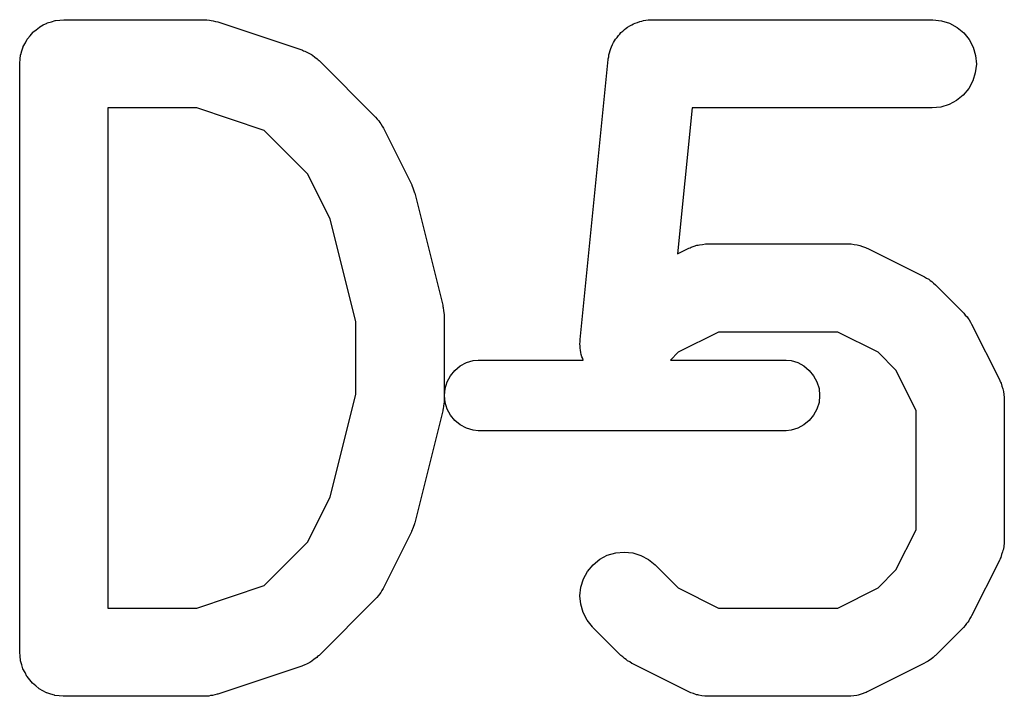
# Model space of a CAD drawing. Extents: x -0.18 to 2.54, y -2.17 to -0.07.
# Tile 28 of 39: x 1.559 to 1.6249, y -0.8881 to -0.8428. Entities that reach past the tile are written whole.
import ezdxf

# ---------------------------------------------------------------- set-up
doc = ezdxf.new("R2010")
doc.units = 0
doc.header["$MEASUREMENT"] = 0
doc.layers.add('BLACK', color=7, linetype='CONTINUOUS')

msp = doc.modelspace()

# ---------------------------------------------------------------- linework, layer by layer
at = {"layer": 'BLACK', "linetype": 'CONTINUOUS'}
for p, q in [((1.56141, -0.842863), (1.56169, -0.842837)), ((1.56169, -0.842837), (1.56196, -0.84281)), ((1.56196, -0.84281), (1.57134, -0.84281)), ((1.57134, -0.84281), (1.57138, -0.842811)), ((1.57138, -0.842811), (1.57154, -0.842829)), ((1.57154, -0.842829), (1.57171, -0.842834)), ((1.57171, -0.842834), (1.57183, -0.842861)), ((1.57183, -0.842861), (1.57195, -0.842875)), ((1.60076, -0.842866), (1.60092, -0.842851)), ((1.60092, -0.842851), (1.60107, -0.842822)), ((1.60107, -0.842822), (1.6012, -0.842823)), ((1.6012, -0.842823), (1.60133, -0.84281)), ((1.60133, -0.84281), (1.62008, -0.84281)), ((1.62008, -0.84281), (1.62012, -0.842811)), ((1.62012, -0.842811), (1.6207, -0.842875)), ((1.5599, -0.843653), (1.56011, -0.84348)), ((1.56011, -0.84348), (1.56033, -0.843304)), ((1.56033, -0.843304), (1.56034, -0.843299)), ((1.56034, -0.843299), (1.56035, -0.843292)), ((1.56035, -0.843292), (1.56059, -0.843164)), ((1.56059, -0.843164), (1.56084, -0.843033)), ((1.56084, -0.843033), (1.56085, -0.84303)), ((1.56085, -0.84303), (1.56086, -0.843025)), ((1.56086, -0.843025), (1.56113, -0.842947)), ((1.56113, -0.842947), (1.56139, -0.842866)), ((1.56139, -0.842866), (1.5614, -0.842865)), ((1.5614, -0.842865), (1.56141, -0.842863)), ((1.57195, -0.842875), (1.57211, -0.842925)), ((1.57211, -0.842925), (1.57227, -0.842962)), ((1.57227, -0.842962), (1.5779, -0.844837)), ((1.59938, -0.843568), (1.59949, -0.843458)), ((1.59949, -0.843458), (1.5996, -0.843387)), ((1.5996, -0.843387), (1.5997, -0.843304)), ((1.5997, -0.843304), (1.59984, -0.84323)), ((1.59984, -0.84323), (1.59997, -0.843144)), ((1.59997, -0.843144), (1.60009, -0.843095)), ((1.60009, -0.843095), (1.60021, -0.843033)), ((1.60021, -0.843033), (1.60036, -0.842987)), ((1.60036, -0.842987), (1.60051, -0.842929)), ((1.60051, -0.842929), (1.60064, -0.842904)), ((1.60064, -0.842904), (1.60076, -0.842866)), ((1.6207, -0.842875), (1.62125, -0.843049)), ((1.62125, -0.843049), (1.62175, -0.843327)), ((1.62175, -0.843327), (1.62219, -0.843697)), ((1.55939, -0.844355), (1.55952, -0.844112)), ((1.55952, -0.844104), (1.55953, -0.844095)), ((1.55952, -0.844112), (1.55952, -0.844104)), ((1.55953, -0.844095), (1.55971, -0.843881)), ((1.55971, -0.843881), (1.55988, -0.843668)), ((1.55988, -0.843668), (1.55989, -0.843661)), ((1.55989, -0.843661), (1.5599, -0.843653)), ((1.59882, -0.844227), (1.59889, -0.844112)), ((1.59889, -0.844112), (1.59899, -0.843991)), ((1.59899, -0.843991), (1.59908, -0.843861)), ((1.59908, -0.843861), (1.59917, -0.843769)), ((1.59917, -0.843769), (1.59925, -0.843668)), ((1.59925, -0.843668), (1.59938, -0.843568)), ((1.62219, -0.843697), (1.62255, -0.844146)), ((1.62255, -0.844146), (1.62282, -0.844657)), ((1.55916, -0.844886), (1.55924, -0.844619)), ((1.55924, -0.844619), (1.55925, -0.84461)), ((1.55925, -0.8446), (1.55939, -0.844355)), ((1.55925, -0.84461), (1.55925, -0.8446)), ((1.5779, -0.844837), (1.57794, -0.84485)), ((1.59852, -0.844865), (1.59857, -0.844744)), ((1.59857, -0.844744), (1.59861, -0.844619)), ((1.59861, -0.844619), (1.59869, -0.84448)), ((1.59869, -0.84448), (1.59875, -0.844335)), ((1.59875, -0.844335), (1.59882, -0.844227)), ((1.62282, -0.844657), (1.62298, -0.84521)), ((1.55901, -0.845722), (1.55904, -0.845444)), ((1.55904, -0.845444), (1.55907, -0.845169)), ((1.55907, -0.845169), (1.55908, -0.845159)), ((1.55908, -0.845149), (1.55916, -0.844886)), ((1.55908, -0.845159), (1.55908, -0.845149)), ((1.57794, -0.84485), (1.57801, -0.844886)), ((1.57801, -0.844886), (1.5781, -0.844912)), ((1.5781, -0.844912), (1.57828, -0.845007)), ((1.57828, -0.845007), (1.57846, -0.845092)), ((1.57846, -0.845092), (1.57853, -0.845143)), ((1.57853, -0.845143), (1.57861, -0.845184)), ((1.57861, -0.845184), (1.57876, -0.845312)), ((1.57876, -0.845312), (1.57892, -0.845431)), ((1.57892, -0.845431), (1.57898, -0.845495)), ((1.57898, -0.845495), (1.57905, -0.84555)), ((1.59652, -0.864217), (1.5984, -0.845469)), ((1.5984, -0.845428), (1.59843, -0.8453)), ((1.5984, -0.845469), (1.5984, -0.845428)), ((1.59843, -0.8453), (1.59844, -0.845169)), ((1.59844, -0.845169), (1.59849, -0.845019)), ((1.59849, -0.845019), (1.59852, -0.844865)), ((1.62298, -0.84521), (1.62304, -0.845784)), ((1.55901, -0.845742), (1.55901, -0.845722)), ((1.55901, -0.845743), (1.55901, -0.845742)), ((1.55901, -0.845742), (1.55901, -0.845742)), ((1.55901, -0.845763), (1.55901, -0.845743)), ((1.55901, -0.885133), (1.55901, -0.845763)), ((1.57905, -0.84555), (1.5828, -0.849299)), ((1.62304, -0.845784), (1.62297, -0.846357)), ((1.62297, -0.846357), (1.6228, -0.846907)), ((1.62253, -0.847414), (1.62216, -0.847858)), ((1.6228, -0.846907), (1.62253, -0.847414)), ((1.62216, -0.847858), (1.62172, -0.848222)), ((1.56492, -0.848716), (1.56492, -0.88218)), ((1.57086, -0.848716), (1.56492, -0.848716)), ((1.57537, -0.850219), (1.57086, -0.848716)), ((1.60401, -0.848716), (1.60303, -0.858487)), ((1.62008, -0.848716), (1.60401, -0.848716)), ((1.62066, -0.84866), (1.62008, -0.848716)), ((1.62121, -0.848493), (1.62066, -0.84866)), ((1.62172, -0.848222), (1.62121, -0.848493)), ((1.5828, -0.849299), (1.58283, -0.849329)), ((1.58283, -0.849329), (1.58293, -0.849458)), ((1.58293, -0.849458), (1.58305, -0.849579)), ((1.58305, -0.849579), (1.58311, -0.849683)), ((1.58311, -0.849683), (1.58319, -0.849779)), ((1.58319, -0.849779), (1.58327, -0.849926)), ((1.58327, -0.849926), (1.58335, -0.850067)), ((1.58335, -0.850067), (1.58523, -0.853816)), ((1.57829, -0.853136), (1.57537, -0.850219)), ((1.5798, -0.856167), (1.57829, -0.853136)), ((1.58523, -0.853816), (1.58525, -0.853853)), ((1.58525, -0.853853), (1.58525, -0.853866)), ((1.58525, -0.853866), (1.58526, -0.853878)), ((1.58526, -0.853878), (1.58535, -0.854138)), ((1.58535, -0.854138), (1.58544, -0.854394)), ((1.58544, -0.854394), (1.58545, -0.854408)), ((1.58545, -0.854408), (1.58545, -0.854421)), ((1.58545, -0.854421), (1.58733, -0.86192)), ((1.58151, -0.862999), (1.5798, -0.856167)), ((1.60396, -0.858031), (1.60415, -0.857973)), ((1.60415, -0.857973), (1.60434, -0.857903)), ((1.60434, -0.857903), (1.60443, -0.85789)), ((1.60443, -0.85789), (1.60451, -0.857865)), ((1.60451, -0.857865), (1.60471, -0.857845)), ((1.60471, -0.857845), (1.60491, -0.857813)), ((1.60491, -0.857813), (1.605, -0.857817)), ((1.605, -0.857817), (1.60508, -0.857808)), ((1.60508, -0.857808), (1.61446, -0.857808)), ((1.61446, -0.857808), (1.6145, -0.857809)), ((1.6145, -0.857809), (1.61459, -0.857818)), ((1.61459, -0.857818), (1.61467, -0.857816)), ((1.61467, -0.857816), (1.61487, -0.85785)), ((1.61487, -0.85785), (1.61507, -0.857873)), ((1.61507, -0.857873), (1.61515, -0.857899)), ((1.61515, -0.857899), (1.61524, -0.857914)), ((1.61524, -0.857914), (1.61543, -0.857986)), ((1.61543, -0.857986), (1.61562, -0.858047)), ((1.60303, -0.858487), (1.60376, -0.85812)), ((1.60376, -0.85812), (1.6038, -0.858102)), ((1.6038, -0.858102), (1.60388, -0.858072)), ((1.60388, -0.858072), (1.60396, -0.858031)), ((1.61562, -0.858047), (1.6157, -0.858089)), ((1.6157, -0.858089), (1.61578, -0.85812)), ((1.61578, -0.85812), (1.61953, -0.859995)), ((1.61953, -0.859995), (1.61956, -0.860014)), ((1.61956, -0.860014), (1.6197, -0.860104)), ((1.6197, -0.860104), (1.61985, -0.860182)), ((1.61985, -0.860182), (1.61995, -0.86026)), ((1.61995, -0.86026), (1.62005, -0.860327)), ((1.62005, -0.860327), (1.62017, -0.860443)), ((1.62017, -0.860443), (1.6203, -0.860548)), ((1.6203, -0.860548), (1.62217, -0.862423)), ((1.58733, -0.86192), (1.58734, -0.86196)), ((1.58734, -0.86196), (1.58734, -0.862012)), ((1.58734, -0.862012), (1.58736, -0.862062)), ((1.58736, -0.862062), (1.58738, -0.862298)), ((1.58738, -0.862298), (1.58741, -0.862531)), ((1.58741, -0.862531), (1.58741, -0.862583)), ((1.58741, -0.862583), (1.58741, -0.862636)), ((1.62217, -0.862423), (1.6222, -0.862452)), ((1.6222, -0.862452), (1.6223, -0.862582)), ((1.6223, -0.862582), (1.62242, -0.862702)), ((1.58151, -0.867897), (1.58151, -0.862999)), ((1.58741, -0.862636), (1.58741, -0.86826)), ((1.62242, -0.862702), (1.62248, -0.862806)), ((1.62248, -0.862806), (1.62256, -0.862902)), ((1.62256, -0.862902), (1.62264, -0.86305)), ((1.62264, -0.86305), (1.62272, -0.86319)), ((1.62272, -0.86319), (1.6246, -0.86694)), ((1.60578, -0.863714), (1.60308, -0.865063)), ((1.61376, -0.863714), (1.60578, -0.863714)), ((1.61646, -0.865063), (1.61376, -0.863714)), ((1.59651, -0.8645), (1.59652, -0.864359)), ((1.59652, -0.864647), (1.59651, -0.8645)), ((1.59652, -0.864359), (1.59652, -0.864217)), ((1.59652, -0.864793), (1.59652, -0.864647)), ((1.59655, -0.864933), (1.59652, -0.864793)), ((1.59656, -0.865074), (1.59655, -0.864933)), ((1.5966, -0.865215), (1.59656, -0.865074)), ((1.59663, -0.865359), (1.5966, -0.865215)), ((1.60308, -0.865063), (1.60256, -0.865591)), ((1.61766, -0.86626), (1.61646, -0.865063)), ((1.5885, -0.865979), (1.58891, -0.86576)), ((1.58891, -0.86576), (1.58936, -0.865625)), ((1.58936, -0.865625), (1.5897, -0.865591)), ((1.5897, -0.865591), (1.59672, -0.865591)), ((1.59669, -0.86549), (1.59663, -0.865359)), ((1.59672, -0.865591), (1.59669, -0.86549)), ((1.60256, -0.865591), (1.6103, -0.865591)), ((1.6103, -0.865591), (1.61064, -0.865625)), ((1.61064, -0.865625), (1.61109, -0.86576)), ((1.61109, -0.86576), (1.6115, -0.865979)), ((1.58785, -0.866634), (1.58814, -0.866274)), ((1.58814, -0.866274), (1.5885, -0.865979)), ((1.6115, -0.865979), (1.61186, -0.866274)), ((1.61186, -0.866274), (1.61215, -0.866634)), ((1.619, -0.868957), (1.61766, -0.86626)), ((1.58749, -0.86749), (1.58763, -0.867044)), ((1.58763, -0.867044), (1.58785, -0.866634)), ((1.61215, -0.866634), (1.61237, -0.867044)), ((1.61237, -0.867044), (1.61251, -0.86749)), ((1.6246, -0.86694), (1.62462, -0.866977)), ((1.62462, -0.866977), (1.62465, -0.867058)), ((1.62465, -0.867058), (1.62469, -0.867135)), ((1.62469, -0.867135), (1.62475, -0.867328)), ((1.5798, -0.874729), (1.58151, -0.867897)), ((1.58745, -0.867953), (1.58749, -0.86749)), ((1.61251, -0.86749), (1.61255, -0.867953)), ((1.62475, -0.867328), (1.62482, -0.867518)), ((1.62482, -0.867518), (1.62483, -0.867603)), ((1.62483, -0.867603), (1.62485, -0.867687)), ((1.62485, -0.867687), (1.62487, -0.867888)), ((1.62487, -0.867888), (1.6249, -0.868087)), ((1.58741, -0.868406), (1.58738, -0.86864)), ((1.58741, -0.86826), (1.58741, -0.868301)), ((1.58741, -0.868301), (1.58741, -0.868354)), ((1.58741, -0.868354), (1.58741, -0.868406)), ((1.58749, -0.868416), (1.58745, -0.867953)), ((1.58763, -0.868861), (1.58749, -0.868416)), ((1.61251, -0.868416), (1.61237, -0.868861)), ((1.61255, -0.867953), (1.61251, -0.868416)), ((1.6249, -0.868087), (1.6249, -0.868174)), ((1.6249, -0.868174), (1.62491, -0.86826)), ((1.62491, -0.86826), (1.62491, -0.877634)), ((1.58733, -0.868976), (1.58545, -0.876475)), ((1.58735, -0.868874), (1.58733, -0.868924)), ((1.58733, -0.868924), (1.58733, -0.868976)), ((1.58738, -0.86864), (1.58735, -0.868874)), ((1.58785, -0.869271), (1.58763, -0.868861)), ((1.61237, -0.868861), (1.61215, -0.869271)), ((1.619, -0.876937), (1.619, -0.868957)), ((1.58814, -0.869631), (1.58785, -0.869271)), ((1.5885, -0.869926), (1.58814, -0.869631)), ((1.61186, -0.869631), (1.6115, -0.869926)), ((1.61215, -0.869271), (1.61186, -0.869631)), ((1.58891, -0.870146), (1.5885, -0.869926)), ((1.58936, -0.870281), (1.58891, -0.870146)), ((1.5897, -0.870315), (1.58936, -0.870281)), ((1.6103, -0.870315), (1.5897, -0.870315)), ((1.61064, -0.870281), (1.6103, -0.870315)), ((1.61109, -0.870146), (1.61064, -0.870281)), ((1.6115, -0.869926), (1.61109, -0.870146)), ((1.57829, -0.87776), (1.5798, -0.874729)), ((1.58523, -0.87708), (1.58335, -0.880829)), ((1.58524, -0.877055), (1.58523, -0.877067)), ((1.58523, -0.877067), (1.58523, -0.87708)), ((1.58534, -0.876799), (1.58524, -0.877055)), ((1.58543, -0.876542), (1.58534, -0.876799)), ((1.58544, -0.876528), (1.58543, -0.876542)), ((1.58545, -0.876475), (1.58544, -0.876515)), ((1.58544, -0.876515), (1.58544, -0.876528)), ((1.61766, -0.879634), (1.619, -0.876937)), ((1.57537, -0.880678), (1.57829, -0.87776)), ((1.62491, -0.877675), (1.6249, -0.877762)), ((1.6249, -0.877762), (1.6249, -0.877849)), ((1.62491, -0.877634), (1.62491, -0.877675)), ((1.5989, -0.878485), (1.59947, -0.878431)), ((1.59947, -0.878431), (1.60004, -0.878489)), ((1.6248, -0.878416), (1.62473, -0.878605)), ((1.62482, -0.878331), (1.6248, -0.878416)), ((1.62485, -0.878248), (1.62482, -0.878331)), ((1.62487, -0.878048), (1.62485, -0.878248)), ((1.6249, -0.877849), (1.62487, -0.878048)), ((1.59739, -0.879281), (1.59783, -0.878918)), ((1.59783, -0.878918), (1.59834, -0.87865)), ((1.59834, -0.87865), (1.5989, -0.878485)), ((1.60004, -0.878489), (1.60059, -0.878658)), ((1.60059, -0.878658), (1.6011, -0.87893)), ((1.6011, -0.87893), (1.60155, -0.879296)), ((1.6246, -0.878955), (1.62272, -0.882704)), ((1.62463, -0.878873), (1.6246, -0.878955)), ((1.62467, -0.878797), (1.62463, -0.878873)), ((1.62473, -0.878605), (1.62467, -0.878797)), ((1.59674, -0.88023), (1.59702, -0.879724)), ((1.59702, -0.879724), (1.59739, -0.879281)), ((1.60155, -0.879296), (1.60308, -0.880832)), ((1.61646, -0.880832), (1.61766, -0.879634)), ((1.59657, -0.88078), (1.59674, -0.88023)), ((1.57086, -0.88218), (1.57537, -0.880678)), ((1.58324, -0.881005), (1.58317, -0.881151)), ((1.58333, -0.880866), (1.58324, -0.881005)), ((1.58335, -0.880829), (1.58333, -0.880866)), ((1.59651, -0.881353), (1.59657, -0.88078)), ((1.60308, -0.880832), (1.60578, -0.88218)), ((1.61376, -0.88218), (1.61646, -0.880832)), ((1.5828, -0.881597), (1.57905, -0.885346)), ((1.58291, -0.881469), (1.5828, -0.881597)), ((1.58302, -0.88135), (1.58291, -0.881469)), ((1.58309, -0.881246), (1.58302, -0.88135)), ((1.58317, -0.881151), (1.58309, -0.881246)), ((1.59656, -0.881927), (1.59651, -0.881353)), ((1.56492, -0.88218), (1.57086, -0.88218)), ((1.59672, -0.88248), (1.59656, -0.881927)), ((1.60578, -0.88218), (1.61376, -0.88218)), ((1.59698, -0.882992), (1.59672, -0.88248)), ((1.59734, -0.883442), (1.59698, -0.882992)), ((1.62254, -0.883026), (1.62246, -0.883121)), ((1.62261, -0.88288), (1.62254, -0.883026)), ((1.6227, -0.882741), (1.62261, -0.88288)), ((1.62272, -0.882704), (1.6227, -0.882741)), ((1.59737, -0.883471), (1.59734, -0.883442)), ((1.59925, -0.885346), (1.59737, -0.883471)), ((1.62217, -0.883471), (1.6203, -0.885346)), ((1.62228, -0.883343), (1.62217, -0.883471)), ((1.62239, -0.883224), (1.62228, -0.883343)), ((1.62246, -0.883121), (1.62239, -0.883224)), ((1.55904, -0.88541), (1.55901, -0.885133)), ((1.55906, -0.885686), (1.55904, -0.88541)), ((1.55907, -0.885696), (1.55906, -0.885686)), ((1.55907, -0.885707), (1.55907, -0.885696)), ((1.57873, -0.885609), (1.57857, -0.885735)), ((1.57889, -0.885492), (1.57873, -0.885609)), ((1.57895, -0.88543), (1.57889, -0.885492)), ((1.57902, -0.885375), (1.57895, -0.88543)), ((1.57905, -0.885346), (1.57902, -0.885375)), ((1.59938, -0.885451), (1.59925, -0.885346)), ((1.59949, -0.885567), (1.59938, -0.885451)), ((1.5996, -0.885634), (1.59949, -0.885567)), ((1.59969, -0.885712), (1.5996, -0.885634)), ((1.61991, -0.885658), (1.61982, -0.885735)), ((1.62002, -0.885593), (1.61991, -0.885658)), ((1.62014, -0.885479), (1.62002, -0.885593)), ((1.62027, -0.885375), (1.62014, -0.885479)), ((1.6203, -0.885346), (1.62027, -0.885375)), ((1.55915, -0.885972), (1.55907, -0.885707)), ((1.55923, -0.886239), (1.55915, -0.885972)), ((1.55923, -0.886248), (1.55923, -0.886239)), ((1.55923, -0.886258), (1.55923, -0.886248)), ((1.55937, -0.886504), (1.55923, -0.886258)), ((1.5779, -0.88606), (1.57227, -0.887934)), ((1.57798, -0.886024), (1.5779, -0.88606)), ((1.57806, -0.886), (1.57798, -0.886024)), ((1.57824, -0.885907), (1.57806, -0.886)), ((1.57842, -0.885825), (1.57824, -0.885907)), ((1.57849, -0.885775), (1.57842, -0.885825)), ((1.57857, -0.885735), (1.57849, -0.885775)), ((1.59984, -0.88579), (1.59969, -0.885712)), ((1.59998, -0.885881), (1.59984, -0.88579)), ((1.60001, -0.885899), (1.59998, -0.885881)), ((1.60376, -0.887774), (1.60001, -0.885899)), ((1.61953, -0.885899), (1.61578, -0.887774)), ((1.61967, -0.885811), (1.61953, -0.885899)), ((1.61982, -0.885735), (1.61967, -0.885811)), ((1.55949, -0.88675), (1.55937, -0.886504)), ((1.5595, -0.886758), (1.55949, -0.88675)), ((1.55951, -0.886767), (1.5595, -0.886758)), ((1.55968, -0.886984), (1.55951, -0.886767)), ((1.55986, -0.887199), (1.55968, -0.886984)), ((1.55986, -0.887206), (1.55986, -0.887199)), ((1.55987, -0.887214), (1.55986, -0.887206)), ((1.56008, -0.88739), (1.55987, -0.887214)), ((1.5603, -0.887569), (1.56008, -0.88739)), ((1.56031, -0.887575), (1.5603, -0.887569)), ((1.56031, -0.887581), (1.56031, -0.887575)), ((1.56056, -0.887713), (1.56031, -0.887581)), ((1.5608, -0.887847), (1.56056, -0.887713)), ((1.56081, -0.88785), (1.5608, -0.887847)), ((1.56082, -0.887855), (1.56081, -0.88785)), ((1.56109, -0.887938), (1.56082, -0.887855)), ((1.56135, -0.888021), (1.56109, -0.887938)), ((1.56136, -0.888022), (1.56135, -0.888021)), ((1.56137, -0.888026), (1.56136, -0.888022)), ((1.56165, -0.888054), (1.56137, -0.888026)), ((1.56192, -0.888086), (1.56165, -0.888054)), ((1.56194, -0.888086), (1.56192, -0.888086)), ((1.56196, -0.888086), (1.56194, -0.888086)), ((1.56194, -0.888086), (1.56194, -0.888086)), ((1.56194, -0.888086), (1.56194, -0.888086)), ((1.57134, -0.888086), (1.56196, -0.888086)), ((1.5715, -0.88807), (1.57134, -0.888086)), ((1.57167, -0.888067), (1.5715, -0.88807)), ((1.57179, -0.888042), (1.57167, -0.888067)), ((1.57191, -0.88803), (1.57179, -0.888042)), ((1.57207, -0.887982), (1.57191, -0.88803)), ((1.57223, -0.887947), (1.57207, -0.887982)), ((1.57227, -0.887934), (1.57223, -0.887947)), ((1.60384, -0.887805), (1.60376, -0.887774)), ((1.60392, -0.887847), (1.60384, -0.887805)), ((1.60411, -0.887908), (1.60392, -0.887847)), ((1.6043, -0.88798), (1.60411, -0.887908)), ((1.60439, -0.887995), (1.6043, -0.88798)), ((1.60447, -0.888021), (1.60439, -0.887995)), ((1.60467, -0.888044), (1.60447, -0.888021)), ((1.60487, -0.888078), (1.60467, -0.888044)), ((1.60496, -0.888076), (1.60487, -0.888078)), ((1.60504, -0.888086), (1.60496, -0.888076)), ((1.60508, -0.888086), (1.60504, -0.888086)), ((1.61446, -0.888086), (1.60508, -0.888086)), ((1.61454, -0.888077), (1.61446, -0.888086)), ((1.61463, -0.888081), (1.61454, -0.888077)), ((1.61483, -0.888049), (1.61463, -0.888081)), ((1.61503, -0.88803), (1.61483, -0.888049)), ((1.61512, -0.888004), (1.61503, -0.88803)), ((1.6152, -0.887991), (1.61512, -0.888004)), ((1.61539, -0.887921), (1.6152, -0.887991)), ((1.61558, -0.887863), (1.61539, -0.887921)), ((1.61566, -0.887822), (1.61558, -0.887863)), ((1.61574, -0.887792), (1.61566, -0.887822)), ((1.61578, -0.887774), (1.61574, -0.887792))]:
    msp.add_line(p, q, dxfattribs=at)

doc.saveas('drawing.dxf')
